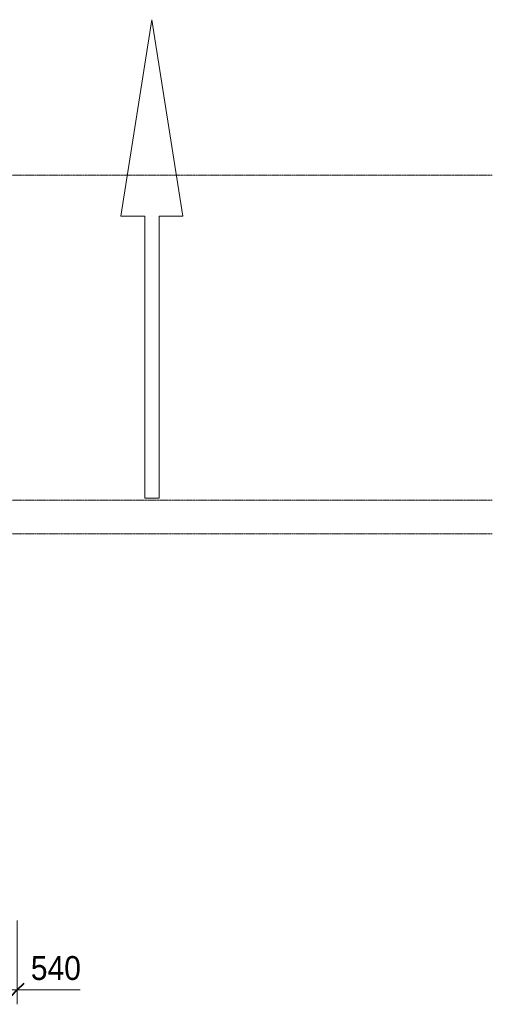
# Model space of a CAD drawing. Header units: millimetres. Extents: x 5617 to 112254, y 7718 to 133720.
# Tile 61 of 82: x 106167 to 111114, y 54630 to 64924. Entities that reach past the tile are written whole.
import ezdxf

# ---------------------------------------------------------------- set-up
doc = ezdxf.new("R2010")
doc.units = ezdxf.units.MM
doc.linetypes.add('ADSK_Линия сетки', pattern=[25, 20, -2.5, 0, -2.5])
for name, color, linetype, lineweight in [('Оси', 7, 'Continuous', 9), ('Парковка', 7, 'Continuous', 18), ('Размеры', 7, 'Continuous', 9), ('Размеры-100', 7, 'Continuous', 9)]:
    doc.layers.add(name, color=color, linetype=linetype, lineweight=lineweight)
doc.styles.add('Arial', font='arial.ttf', dxfattribs={"width": 0.9, "height": 250})
doc.dimstyles.new('Основной_2_5_мм', dxfattribs={"dimscale": 304.8, "dimtxt": 255.06485, "dimasz": 0.463911, "dimexe": 0.492126, "dimexo": 0.492126, "dimgap": 0.098425, "dimtad": 1, "dimdec": 0, "dimdsep": 46, "dimtxsty": 'Arial', "dimblk1": 'OBLIQUE', "dimblk2": 'OBLIQUE', "dimsah": 1, "dimcen": 0.09, "dimdle": 0.492126, "dimazin": 2, "dimtfac": 1, "dimtdec": 4, "dimtix": 1, "dimtmove": 1, "dimatfit": 3, "dimfxl": 1, "dimtvp": 1, "dimtolj": 1, "dimtzin": 0, "dimlwd": 20, "dimlwe": 20, "dimarcsym": 2})

# ---------------------------------------------------------------- blocks, each defined once
blk = doc.blocks.new('199_Паркинг_Дорожная разметка - Стрелка_Прямое_Движение-V23-МКСС_LB01_-7_650__Кабельные конструкции_Лотки_2')
at = {"layer": 'Парковка', "color": 253, "true_color": 0xaaaaaa}
for p, q in [((0, 2504), (-324, 450)), ((324, 450), (0, 2504)), ((-324, 450), (-75, 450)), ((-75, 450), (-75, -2500)), ((75, -2500), (75, 450)), ((75, 450), (324, 450)), ((-75, -2500), (75, -2500))]:
    blk.add_line(p, q, dxfattribs=at)
blk = doc.blocks.new('135_SLK_GD_AR_rvt-1-МКСС_LB01_-7_650__Кабельные конструкции_Лотки_2')
at = {"layer": 'Парковка', "color": 253, "lineweight": 18, "true_color": 0xaaaaaa}
blk.add_blockref('199_Паркинг_Дорожная разметка - Стрелка_Прямое_Движение-V23-МКСС_LB01_-7_650__Кабельные конструкции_Лотки_2', (127900, 62420), dxfattribs=at)
blk = doc.blocks.new('DIMBLOCK23-МКСС_LB01_-7_650__Кабельные конструкции_Лотки_2')
at = {"layer": 'Размеры-100', "lineweight": 20, "transparency": 16777216}
for p, q in [((106142, 54780), (106142, 55505)), ((105601, 54780), (105601, 54930)), ((105451, 54780), (106292, 54780)), ((105601, 54780), (105601, 54729)), ((106284, 54780), (105872, 54780)), ((106142, 54780), (106142, 54630)), ((106802, 54780), (106284, 54780))]:
    blk.add_line(p, q, dxfattribs=at)
at = {"layer": 'Размеры-100', "lineweight": 40, "transparency": 16777216}
for p, q in [((105601, 54780), (105531, 54709)), ((105601, 54780), (105672, 54850)), ((106142, 54780), (106071, 54709)), ((106142, 54780), (106213, 54850))]:
    blk.add_line(p, q, dxfattribs=at)
at = {"layer": 'Размеры-100', "color": 0, "lineweight": 20, "transparency": 16777216, "insert": (106284, 55134), "char_height": 250, "width": 621.57, "attachment_point": 1, "line_spacing_factor": 0.941778, "style": 'Arial'}
blk.add_mtext('540', dxfattribs=at)
blk = doc.blocks.new('_Oblique')
at = {"color": 0, "linetype": 'ByBlock', "lineweight": -2}
blk.add_line((-0.5, -0.5), (0.5, 0.5), dxfattribs=at)

msp = doc.modelspace()

# ---------------------------------------------------------------- linework, layer by layer
at = {"layer": 'Оси', "linetype": 'ADSK_Линия сетки'}
for p, q in [((111113.7, 63300), (29634, 63300)), ((111113.7, 59900), (29634, 59900)), ((111113.7, 59550), (29634, 59550))]:
    msp.add_line(p, q, dxfattribs=at)

# ---------------------------------------------------------------- block references
at = {"lineweight": 5}
msp.add_blockref('135_SLK_GD_AR_rvt-1-МКСС_LB01_-7_650__Кабельные конструкции_Лотки_2', (-20348.5, 0), dxfattribs=at)

# ---------------------------------------------------------------- dimensions: what is measured, and where the dimension line sits
at = {"layer": 'Размеры', "lineweight": 20}
dim = msp.add_linear_dim(base=(106141.9, 54779.5), p1=(105601.5, 54879.5), p2=(106141.9, 55655.3), dimstyle='Основной_2_5_мм', override={"dimpost": '<>', "dimfxl": 945.540412}, dxfattribs=at)
dim.commit()
dim.dimension.update_dxf_attribs({"geometry": 'DIMBLOCK23-МКСС_LB01_-7_650__Кабельные конструкции_Лотки_2', "text_midpoint": (106595.2, 54967.4), "dimtype": 160})

doc.saveas('drawing.dxf')
